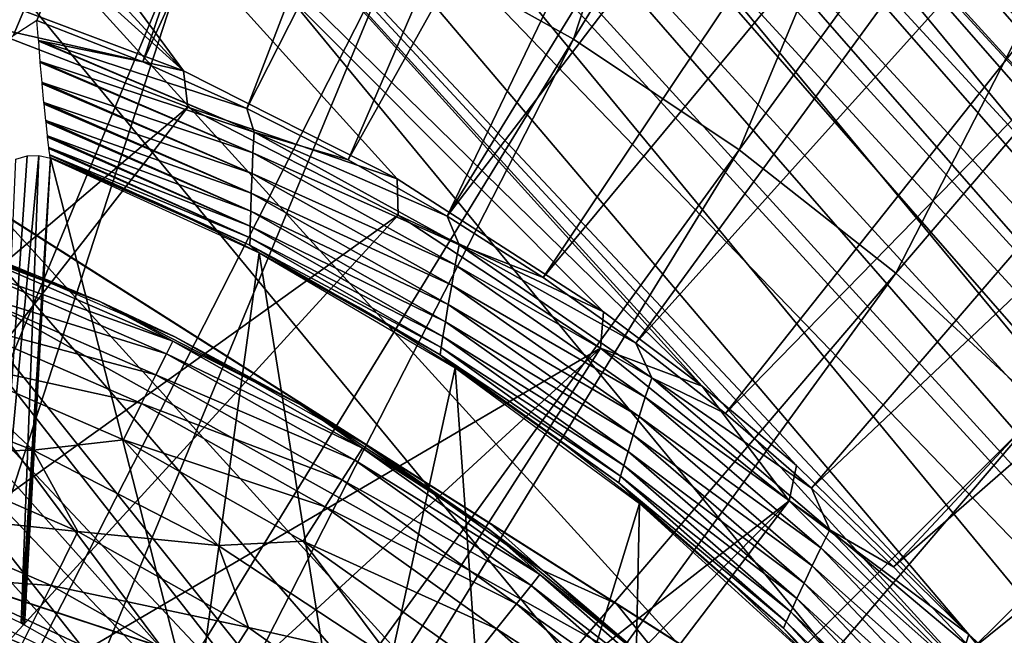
# Model space of a CAD drawing. Header units: millimetres. Extents: x -30.2 to 30.2, y -30.2 to 30.2.
# Tile 228 of 256: x 3.5 to 8, y 7.2 to 10. Entities that reach past the tile are written whole.
import ezdxf

# ---------------------------------------------------------------- set-up
doc = ezdxf.new("R2010")
doc.units = ezdxf.units.MM
doc.header["$LTSCALE"] = 52.148148
for name, color, linetype in [('1', 7, 'CONTINUOUS'), ('112', 7, 'CONTINUOUS'), ('180', 7, 'CONTINUOUS'), ('188', 7, 'CONTINUOUS'), ('189', 7, 'CONTINUOUS'), ('238', 7, 'CONTINUOUS'), ('241', 7, 'CONTINUOUS'), ('243', 7, 'CONTINUOUS'), ('247', 7, 'CONTINUOUS'), ('249', 7, 'CONTINUOUS'), ('250', 7, 'CONTINUOUS'), ('253', 7, 'CONTINUOUS'), ('257', 7, 'CONTINUOUS'), ('262', 7, 'CONTINUOUS'), ('264', 7, 'CONTINUOUS'), ('273', 7, 'CONTINUOUS'), ('278', 7, 'CONTINUOUS'), ('279', 7, 'CONTINUOUS'), ('72', 7, 'CONTINUOUS'), ('81', 7, 'CONTINUOUS'), ('84', 7, 'CONTINUOUS')]:
    doc.layers.add(name, color=color, linetype=linetype)

msp = doc.modelspace()

# ---------------------------------------------------------------- linework, layer by layer
at = {"layer": '1', "color": 251, "linetype": 'Continuous', "true_color": 0x4c4c4c}
for points in [[(5.2655, 10.3341, 6.8418), (6.06, 9.8891, 6.8418), (7.8983, 15.5013, 6.644), (5.2655, 10.3341, 6.8418)], [(7.8983, 15.5013, 6.644), (6.06, 9.8891, 6.8418), (9.0902, 14.8338, 6.644), (7.8983, 15.5013, 6.644)], [(6.06, 9.8891, 6.8418), (6.8172, 9.3831, 6.8418), (9.0902, 14.8338, 6.644), (6.06, 9.8891, 6.8418)], [(9.0902, 14.8338, 6.644), (6.8172, 9.3831, 6.8418), (10.226, 14.0749, 6.644), (9.0902, 14.8338, 6.644)], [(6.8172, 9.3831, 6.8418), (7.5324, 8.8193, 6.8418), (10.226, 14.0749, 6.644), (6.8172, 9.3831, 6.8418)], [(10.226, 14.0749, 6.644), (7.5324, 8.8193, 6.8418), (11.2988, 13.2291, 6.644), (10.226, 14.0749, 6.644)], [(7.5324, 8.8193, 6.8418), (8.2012, 8.2012, 6.8418), (11.2988, 13.2291, 6.644), (7.5324, 8.8193, 6.8418)], [(2.7075, 11.2777, 6.8418), (1.7913, 5.513, 6.9605), (3.584, 11.0305, 6.8418), (2.7075, 11.2777, 6.8418)], [(1.7913, 5.513, 6.9605), (2.2183, 5.3555, 6.9605), (3.584, 11.0305, 6.8418), (1.7913, 5.513, 6.9605)], [(3.584, 11.0305, 6.8418), (2.2183, 5.3555, 6.9605), (4.4384, 10.7153, 6.8418), (3.584, 11.0305, 6.8418)], [(2.2183, 5.3555, 6.9605), (2.6317, 5.1649, 6.9605), (4.4384, 10.7153, 6.8418), (2.2183, 5.3555, 6.9605)], [(4.4384, 10.7153, 6.8418), (2.6317, 5.1649, 6.9605), (5.2655, 10.3341, 6.8418), (4.4384, 10.7153, 6.8418)], [(2.6317, 5.1649, 6.9605), (3.0288, 4.9425, 6.9605), (5.2655, 10.3341, 6.8418), (2.6317, 5.1649, 6.9605)], [(5.2655, 10.3341, 6.8418), (3.0288, 4.9425, 6.9605), (6.06, 9.8891, 6.8418), (5.2655, 10.3341, 6.8418)], [(3.0288, 4.9425, 6.9605), (3.4072, 4.6897, 6.9605), (6.06, 9.8891, 6.8418), (3.0288, 4.9425, 6.9605)], [(6.06, 9.8891, 6.8418), (3.4072, 4.6897, 6.9605), (6.8172, 9.3831, 6.8418), (6.06, 9.8891, 6.8418)], [(3.4072, 4.6897, 6.9605), (3.7647, 4.4079, 6.9605), (6.8172, 9.3831, 6.8418), (3.4072, 4.6897, 6.9605)], [(6.8172, 9.3831, 6.8418), (3.7647, 4.4079, 6.9605), (7.5324, 8.8193, 6.8418), (6.8172, 9.3831, 6.8418)], [(3.7647, 4.4079, 6.9605), (4.0989, 4.0989, 6.9605), (7.5324, 8.8193, 6.8418), (3.7647, 4.4079, 6.9605)], [(7.5324, 8.8193, 6.8418), (4.0989, 4.0989, 6.9605), (8.2012, 8.2012, 6.8418), (7.5324, 8.8193, 6.8418)], [(4.0989, 4.0989, 6.9605), (4.4079, 3.7647, 6.9605), (8.2012, 8.2012, 6.8418), (4.0989, 4.0989, 6.9605)], [(8.2012, 8.2012, 6.8418), (4.4079, 3.7647, 6.9605), (8.8193, 7.5324, 6.8418), (8.2012, 8.2012, 6.8418)], [(4.4079, 3.7647, 6.9605), (4.6897, 3.4072, 6.9605), (8.8193, 7.5324, 6.8418), (4.4079, 3.7647, 6.9605)], [(8.8193, 7.5324, 6.8418), (4.6897, 3.4072, 6.9605), (9.3831, 6.8172, 6.8418), (8.8193, 7.5324, 6.8418)]]:
    msp.add_3dface(points, dxfattribs=at)
at = {"layer": '112', "color": 251, "linetype": 'Continuous', "true_color": 0x4c4c4c}
for points in [[(-0.6319, 13.5701, -131.7), (4.6135, 6.53, -131.7), (-1.9481, 13.4401, -131.7), (-0.6319, 13.5701, -131.7)], [(5.3231, 5.9677, -131.7), (4.6135, 6.53, -131.7), (-0.6319, 13.5701, -131.7), (5.3231, 5.9677, -131.7)], [(5.9544, 5.3424, -131.7), (5.3231, 5.9677, -131.7), (-0.6319, 13.5701, -131.7), (5.9544, 5.3424, -131.7)], [(13.3362, -2.5725, -131.7), (5.9544, 5.3424, -131.7), (-0.6319, 13.5701, -131.7), (13.3362, -2.5725, -131.7)], [(13.4485, -1.9183, -131.7), (13.3362, -2.5725, -131.7), (-0.6319, 13.5701, -131.7), (13.4485, -1.9183, -131.7)], [(0.6768, 13.5679, -131.7), (13.4485, -1.9183, -131.7), (-0.6319, 13.5701, -131.7), (0.6768, 13.5679, -131.7)], [(13.5711, -0.6036, -131.7), (13.4485, -1.9183, -131.7), (0.6768, 13.5679, -131.7), (13.5711, -0.6036, -131.7)], [(1.9947, 13.4364, -131.7), (13.5711, -0.6036, -131.7), (0.6768, 13.5679, -131.7), (1.9947, 13.4364, -131.7)], [(3.8528, 7.0095, -131.7), (3.0597, 7.3909, -131.7), (-1.9481, 13.4401, -131.7), (3.8528, 7.0095, -131.7)], [(4.6135, 6.53, -131.7), (3.8528, 7.0095, -131.7), (-1.9481, 13.4401, -131.7), (4.6135, 6.53, -131.7)], [(13.563, 0.7327, -131.7), (13.5711, -0.6036, -131.7), (1.9947, 13.4364, -131.7), (13.563, 0.7327, -131.7)], [(3.2919, 13.1801, -131.7), (13.563, 0.7327, -131.7), (1.9947, 13.4364, -131.7), (3.2919, 13.1801, -131.7)], [(13.4273, 2.0581, -131.7), (13.563, 0.7327, -131.7), (3.2919, 13.1801, -131.7), (13.4273, 2.0581, -131.7)], [(4.5421, 12.8019, -131.7), (13.4273, 2.0581, -131.7), (3.2919, 13.1801, -131.7), (4.5421, 12.8019, -131.7)], [(13.1663, 3.3439, -131.7), (13.4273, 2.0581, -131.7), (4.5421, 12.8019, -131.7), (13.1663, 3.3439, -131.7)], [(5.7701, 12.2926, -131.7), (13.1663, 3.3439, -131.7), (4.5421, 12.8019, -131.7), (5.7701, 12.2926, -131.7)], [(12.7724, 4.615, -131.7), (13.1663, 3.3439, -131.7), (5.7701, 12.2926, -131.7), (12.7724, 4.615, -131.7)], [(6.9571, 11.6629, -131.7), (12.7724, 4.615, -131.7), (5.7701, 12.2926, -131.7), (6.9571, 11.6629, -131.7)], [(12.2547, 5.854, -131.7), (12.7724, 4.615, -131.7), (6.9571, 11.6629, -131.7), (12.2547, 5.854, -131.7)], [(8.0669, 10.9302, -131.7), (12.2547, 5.854, -131.7), (6.9571, 11.6629, -131.7), (8.0669, 10.9302, -131.7)]]:
    msp.add_3dface(points, dxfattribs=at)
at = {"layer": '180', "color": 251, "linetype": 'Continuous', "true_color": 0x4c4c4c}
for points in [[(1.3094, 12.9757, -129.9), (0.6546, 13.0244, -129.9), (4.2803, 9.7443, -129.9), (1.3094, 12.9757, -129.9)], [(4.2803, 9.7443, -129.9), (0.6546, 13.0244, -129.9), (3.2488, 10.1321, -129.9), (4.2803, 9.7443, -129.9)], [(1.958, 12.8956, -129.9), (1.3094, 12.9757, -129.9), (4.2803, 9.7443, -129.9), (1.958, 12.8956, -129.9)], [(2.5958, 12.7844, -129.9), (1.958, 12.8956, -129.9), (6.6479, 8.3029, -129.9), (2.5958, 12.7844, -129.9)], [(6.6479, 8.3029, -129.9), (1.958, 12.8956, -129.9), (6.1981, 8.643, -129.9), (6.6479, 8.3029, -129.9)], [(6.1981, 8.643, -129.9), (1.958, 12.8956, -129.9), (5.2559, 9.2506, -129.9), (6.1981, 8.643, -129.9)], [(5.2559, 9.2506, -129.9), (1.958, 12.8956, -129.9), (4.2803, 9.7443, -129.9), (5.2559, 9.2506, -129.9)], [(3.2192, 12.6421, -129.9), (2.5958, 12.7844, -129.9), (7.8659, 7.1692, -129.9), (3.2192, 12.6421, -129.9)], [(7.8659, 7.1692, -129.9), (2.5958, 12.7844, -129.9), (7.0784, 7.942, -129.9), (7.8659, 7.1692, -129.9)], [(7.0784, 7.942, -129.9), (2.5958, 12.7844, -129.9), (6.6479, 8.3029, -129.9), (7.0784, 7.942, -129.9)], [(3.8392, 12.466, -129.9), (3.2192, 12.6421, -129.9), (12.7585, 2.7237, -129.9), (3.8392, 12.466, -129.9)], [(12.7585, 2.7237, -129.9), (3.2192, 12.6421, -129.9), (7.8659, 7.1692, -129.9), (12.7585, 2.7237, -129.9)], [(4.457, 12.2566, -129.9), (3.8392, 12.466, -129.9), (12.7585, 2.7237, -129.9), (4.457, 12.2566, -129.9)], [(5.0683, 12.0156, -129.9), (4.457, 12.2566, -129.9), (12.5872, 3.396, -129.9), (5.0683, 12.0156, -129.9)], [(12.5872, 3.396, -129.9), (4.457, 12.2566, -129.9), (12.7585, 2.7237, -129.9), (12.5872, 3.396, -129.9)], [(5.6689, 11.7447, -129.9), (5.0683, 12.0156, -129.9), (12.389, 4.0489, -129.9), (5.6689, 11.7447, -129.9)], [(12.389, 4.0489, -129.9), (5.0683, 12.0156, -129.9), (12.5872, 3.396, -129.9), (12.389, 4.0489, -129.9)], [(6.2544, 11.4456, -129.9), (5.6689, 11.7447, -129.9), (12.1638, 4.6824, -129.9), (6.2544, 11.4456, -129.9)], [(12.1638, 4.6824, -129.9), (5.6689, 11.7447, -129.9), (12.389, 4.0489, -129.9), (12.1638, 4.6824, -129.9)], [(6.8205, 11.12, -129.9), (6.2544, 11.4456, -129.9), (11.9116, 5.2966, -129.9), (6.8205, 11.12, -129.9)], [(11.9116, 5.2966, -129.9), (6.2544, 11.4456, -129.9), (12.1638, 4.6824, -129.9), (11.9116, 5.2966, -129.9)], [(7.3628, 10.7695, -129.9), (6.8205, 11.12, -129.9), (11.6325, 5.8914, -129.9), (7.3628, 10.7695, -129.9)], [(11.6325, 5.8914, -129.9), (6.8205, 11.12, -129.9), (11.9116, 5.2966, -129.9), (11.6325, 5.8914, -129.9)], [(7.8845, 10.3918, -129.9), (7.3628, 10.7695, -129.9), (11.3264, 6.4668, -129.9), (7.8845, 10.3918, -129.9)], [(11.3264, 6.4668, -129.9), (7.3628, 10.7695, -129.9), (11.6325, 5.8914, -129.9), (11.3264, 6.4668, -129.9)], [(8.3938, 9.9821, -129.9), (7.8845, 10.3918, -129.9), (10.9933, 7.0229, -129.9), (8.3938, 9.9821, -129.9)], [(10.9933, 7.0229, -129.9), (7.8845, 10.3918, -129.9), (11.3264, 6.4668, -129.9), (10.9933, 7.0229, -129.9)], [(8.5626, 6.3147, -129.9), (12.7585, 2.7237, -129.9), (7.8659, 7.1692, -129.9), (8.5626, 6.3147, -129.9)]]:
    msp.add_3dface(points, dxfattribs=at)
at = {"layer": '188', "color": 251, "linetype": 'Continuous', "true_color": 0x4c4c4c}
for points in [[(4.2803, 9.7443, -129.9), (3.2488, 10.1321, -129.9), (3.2816, 9.9704, -121.7), (4.2803, 9.7443, -129.9)], [(4.3, 9.5787, -121.7), (4.2803, 9.7443, -129.9), (3.2816, 9.9704, -121.7), (4.3, 9.5787, -121.7)], [(5.2559, 9.2506, -129.9), (4.2803, 9.7443, -129.9), (4.3, 9.5787, -121.7), (5.2559, 9.2506, -129.9)], [(5.2602, 9.0841, -121.7), (5.2559, 9.2506, -129.9), (4.3, 9.5787, -121.7), (5.2602, 9.0841, -121.7)], [(6.1981, 8.643, -129.9), (5.2559, 9.2506, -129.9), (5.2602, 9.0841, -121.7), (6.1981, 8.643, -129.9)], [(6.1841, 8.478, -121.7), (6.1981, 8.643, -129.9), (5.2602, 9.0841, -121.7), (6.1841, 8.478, -121.7)], [(6.6479, 8.3029, -129.9), (6.1981, 8.643, -129.9), (6.1841, 8.478, -121.7), (6.6479, 8.3029, -129.9)], [(7.0454, 7.7802, -121.7), (6.6479, 8.3029, -129.9), (6.1841, 8.478, -121.7), (7.0454, 7.7802, -121.7)], [(7.0784, 7.942, -129.9), (6.6479, 8.3029, -129.9), (7.0454, 7.7802, -121.7), (7.0784, 7.942, -129.9)], [(7.8659, 7.1692, -129.9), (7.0784, 7.942, -129.9), (7.0454, 7.7802, -121.7), (7.8659, 7.1692, -129.9)], [(7.8152, 7.0119, -121.7), (7.8659, 7.1692, -129.9), (7.0454, 7.7802, -121.7), (7.8152, 7.0119, -121.7)], [(8.5626, 6.3147, -129.9), (7.8659, 7.1692, -129.9), (7.8152, 7.0119, -121.7), (8.5626, 6.3147, -129.9)]]:
    msp.add_3dface(points, dxfattribs=at)
at = {"layer": '189', "color": 251, "linetype": 'Continuous', "true_color": 0x4c4c4c}
for points in [[(4.3, 9.5787, -121.7), (3.2816, 9.9704, -121.7), (1.3962, 7.1119, -121.7), (4.3, 9.5787, -121.7)], [(2.2131, 6.9019, -121.7), (4.3, 9.5787, -121.7), (1.3962, 7.1119, -121.7), (2.2131, 6.9019, -121.7)], [(5.2602, 9.0841, -121.7), (4.3, 9.5787, -121.7), (2.2131, 6.9019, -121.7), (5.2602, 9.0841, -121.7)], [(2.9909, 6.6042, -121.7), (5.2602, 9.0841, -121.7), (2.2131, 6.9019, -121.7), (2.9909, 6.6042, -121.7)], [(6.1841, 8.478, -121.7), (5.2602, 9.0841, -121.7), (2.9909, 6.6042, -121.7), (6.1841, 8.478, -121.7)], [(3.7255, 6.2157, -121.7), (6.1841, 8.478, -121.7), (2.9909, 6.6042, -121.7), (3.7255, 6.2157, -121.7)], [(4.4277, 5.7347, -121.7), (6.1841, 8.478, -121.7), (3.7255, 6.2157, -121.7), (4.4277, 5.7347, -121.7)], [(7.0454, 7.7802, -121.7), (6.1841, 8.478, -121.7), (4.4277, 5.7347, -121.7), (7.0454, 7.7802, -121.7)], [(4.7578, 5.4658, -121.7), (7.0454, 7.7802, -121.7), (4.4277, 5.7347, -121.7), (4.7578, 5.4658, -121.7)], [(5.0692, 5.1812, -121.7), (7.0454, 7.7802, -121.7), (4.7578, 5.4658, -121.7), (5.0692, 5.1812, -121.7)], [(7.8152, 7.0119, -121.7), (7.0454, 7.7802, -121.7), (5.0692, 5.1812, -121.7), (7.8152, 7.0119, -121.7)]]:
    msp.add_3dface(points, dxfattribs=at)
at = {"layer": '238', "color": 251, "linetype": 'Continuous', "true_color": 0x4c4c4c}
for points in [[(9.1636, 5.4622, -143.3853), (9.1636, 5.4622, -154.2313), (1.0541, 10.6158, -143.3853), (9.1636, 5.4622, -143.3853)], [(9.1636, 5.4622, -154.2313), (1.0541, 10.6158, -154.2313), (1.0541, 10.6158, -143.3853), (9.1636, 5.4622, -154.2313)], [(1.0541, 10.6158, -154.2313), (9.1636, 5.4622, -154.2313), (8.5712, 5.8386, -154.4029), (1.0541, 10.6158, -154.2313)], [(1.6469, 10.2391, -154.403), (1.0541, 10.6158, -154.2313), (8.5712, 5.8386, -154.4029), (1.6469, 10.2391, -154.403)], [(2.2302, 9.8684, -154.5493), (1.6469, 10.2391, -154.403), (7.9881, 6.2092, -154.5492), (2.2302, 9.8684, -154.5493)], [(7.9881, 6.2092, -154.5492), (1.6469, 10.2391, -154.403), (8.5712, 5.8386, -154.4029), (7.9881, 6.2092, -154.5492)], [(2.8088, 9.5007, -154.6706), (2.2302, 9.8684, -154.5493), (7.4096, 6.5768, -154.6705), (2.8088, 9.5007, -154.6706)], [(7.4096, 6.5768, -154.6705), (2.2302, 9.8684, -154.5493), (7.9881, 6.2092, -154.5492), (7.4096, 6.5768, -154.6705)], [(3.3853, 9.1343, -154.7663), (2.8088, 9.5007, -154.6706), (6.8331, 6.9432, -154.7662), (3.3853, 9.1343, -154.7663)], [(6.8331, 6.9432, -154.7662), (2.8088, 9.5007, -154.6706), (7.4096, 6.5768, -154.6705), (6.8331, 6.9432, -154.7662)], [(3.961, 8.7685, -154.8355), (3.3853, 9.1343, -154.7663), (6.2572, 7.3092, -154.8354), (3.961, 8.7685, -154.8355)], [(6.2572, 7.3092, -154.8354), (3.3853, 9.1343, -154.7663), (6.8331, 6.9432, -154.7662), (6.2572, 7.3092, -154.8354)], [(4.5358, 8.4032, -154.8773), (3.961, 8.7685, -154.8355), (5.6822, 7.6746, -154.8773), (4.5358, 8.4032, -154.8773)], [(5.6822, 7.6746, -154.8773), (3.961, 8.7685, -154.8355), (6.2572, 7.3092, -154.8354), (5.6822, 7.6746, -154.8773)], [(5.1088, 8.039, -154.8913), (4.5358, 8.4032, -154.8773), (5.6822, 7.6746, -154.8773), (5.1088, 8.039, -154.8913)]]:
    msp.add_3dface(points, dxfattribs=at)
at = {"layer": '241', "color": 251, "linetype": 'Continuous', "true_color": 0x4c4c4c}
for points in [[(9.1636, 5.4622, -143.3853), (1.0541, 10.6158, -143.3853), (5.3, 6.0952, -143.3853), (9.1636, 5.4622, -143.3853)], [(5.3, 6.0952, -143.3853), (1.0541, 10.6158, -143.3853), (4.5842, 6.6503, -143.3853), (5.3, 6.0952, -143.3853)], [(4.5842, 6.6503, -143.3853), (1.0541, 10.6158, -143.3853), (3.8108, 7.1217, -143.3853), (4.5842, 6.6503, -143.3853)], [(3.8108, 7.1217, -143.3853), (1.0541, 10.6158, -143.3853), (2.9895, 7.5036, -143.3853), (3.8108, 7.1217, -143.3853)]]:
    msp.add_3dface(points, dxfattribs=at)
at = {"layer": '243', "color": 251, "linetype": 'Continuous', "true_color": 0x4c4c4c}
for points in [[(3.8985, 8.6906, -155.328), (2.936, 9.0612, -155.328), (3.3258, 8.9255, -154.8913), (3.8985, 8.6906, -155.328)], [(4.2406, 8.529, -154.8913), (3.8985, 8.6906, -155.328), (3.3258, 8.9255, -154.8913), (4.2406, 8.529, -154.8913)], [(4.8153, 8.2182, -155.328), (3.8985, 8.6906, -155.328), (4.2406, 8.529, -154.8913), (4.8153, 8.2182, -155.328)], [(5.1088, 8.039, -154.8913), (4.8153, 8.2182, -155.328), (4.2406, 8.529, -154.8913), (5.1088, 8.039, -154.8913)], [(4.8153, 8.2182, -155.328), (5.1088, 8.039, -154.8913), (5.6756, 7.6494, -155.328), (4.8153, 8.2182, -155.328)], [(5.6756, 7.6494, -155.328), (5.1088, 8.039, -154.8913), (5.9212, 7.4609, -154.8913), (5.6756, 7.6494, -155.328)], [(6.4694, 6.9909, -155.328), (5.6756, 7.6494, -155.328), (5.9212, 7.4609, -154.8913), (6.4694, 6.9909, -155.328)], [(6.6686, 6.8011, -154.8913), (6.4694, 6.9909, -155.328), (5.9212, 7.4609, -154.8913), (6.6686, 6.8011, -154.8913)]]:
    msp.add_3dface(points, dxfattribs=at)
at = {"layer": '247', "color": 251, "linetype": 'Continuous', "true_color": 0x4c4c4c}
for points in [[(5.1088, 8.039, -154.8913), (5.6822, 7.6746, -154.8773), (5.9212, 7.4609, -154.8913), (5.1088, 8.039, -154.8913)], [(5.6822, 7.6746, -154.8773), (6.2572, 7.3092, -154.8354), (5.9212, 7.4609, -154.8913), (5.6822, 7.6746, -154.8773)], [(6.2572, 7.3092, -154.8354), (6.6686, 6.8011, -154.8913), (5.9212, 7.4609, -154.8913), (6.2572, 7.3092, -154.8354)], [(6.2572, 7.3092, -154.8354), (6.8331, 6.9432, -154.7662), (6.6686, 6.8011, -154.8913), (6.2572, 7.3092, -154.8354)]]:
    msp.add_3dface(points, dxfattribs=at)
at = {"layer": '249', "color": 251, "linetype": 'Continuous', "true_color": 0x4c4c4c}
for points in [[(3.594, 8.0118, -157.1241), (2.9792, 7.9953, -157.3423), (2.7067, 8.3535, -157.1241), (3.594, 8.0118, -157.1241)], [(3.7986, 7.6401, -157.3423), (2.9792, 7.9953, -157.3423), (3.594, 8.0118, -157.1241), (3.7986, 7.6401, -157.3423)], [(4.4392, 7.5763, -157.1241), (3.7986, 7.6401, -157.3423), (3.594, 8.0118, -157.1241), (4.4392, 7.5763, -157.1241)], [(3.7986, 7.6401, -157.3423), (2.8827, 7.7362, -157.5272), (2.9792, 7.9953, -157.3423), (3.7986, 7.6401, -157.3423)], [(3.6755, 7.3925, -157.5272), (2.7785, 7.4568, -157.6744), (2.8827, 7.7362, -157.5272), (3.6755, 7.3925, -157.5272)], [(3.6755, 7.3925, -157.5272), (2.8827, 7.7362, -157.5272), (3.7986, 7.6401, -157.3423), (3.6755, 7.3925, -157.5272)], [(4.5764, 7.2012, -157.3423), (3.6755, 7.3925, -157.5272), (3.7986, 7.6401, -157.3423), (4.5764, 7.2012, -157.3423)], [(4.5764, 7.2012, -157.3423), (3.7986, 7.6401, -157.3423), (4.4392, 7.5763, -157.1241), (4.5764, 7.2012, -157.3423)], [(5.2323, 7.0519, -157.1241), (4.5764, 7.2012, -157.3423), (4.4392, 7.5763, -157.1241), (5.2323, 7.0519, -157.1241)], [(3.5428, 7.1255, -157.6744), (2.6686, 7.1617, -157.7814), (2.7785, 7.4568, -157.6744), (3.5428, 7.1255, -157.6744)], [(3.5428, 7.1255, -157.6744), (2.7785, 7.4568, -157.6744), (3.6755, 7.3925, -157.5272), (3.5428, 7.1255, -157.6744)], [(4.4281, 6.9679, -157.5272), (3.5428, 7.1255, -157.6744), (3.6755, 7.3925, -157.5272), (4.4281, 6.9679, -157.5272)], [(4.4281, 6.9679, -157.5272), (3.6755, 7.3925, -157.5272), (4.5764, 7.2012, -157.3423), (4.4281, 6.9679, -157.5272)], [(5.3041, 6.6834, -157.3423), (4.4281, 6.9679, -157.5272), (4.5764, 7.2012, -157.3423), (5.3041, 6.6834, -157.3423)], [(5.3041, 6.6834, -157.3423), (4.5764, 7.2012, -157.3423), (5.2323, 7.0519, -157.1241), (5.3041, 6.6834, -157.3423)]]:
    msp.add_3dface(points, dxfattribs=at)
at = {"layer": '250', "color": 251, "linetype": 'Continuous', "true_color": 0x4c4c4c}
for points in [[(2.936, 9.0612, -155.328), (3.8985, 8.6906, -155.328), (3.3183, 8.9053, -155.6582), (2.936, 9.0612, -155.328)], [(3.3183, 8.9053, -155.6582), (4.231, 8.5097, -155.6582), (3.2957, 8.8446, -155.9844), (3.3183, 8.9053, -155.6582)], [(3.3183, 8.9053, -155.6582), (3.8985, 8.6906, -155.328), (4.231, 8.5097, -155.6582), (3.3183, 8.9053, -155.6582)], [(4.2021, 8.4517, -155.9844), (3.2584, 8.7446, -156.2994), (3.2957, 8.8446, -155.9844), (4.2021, 8.4517, -155.9844)], [(4.231, 8.5097, -155.6582), (4.2021, 8.4517, -155.9844), (3.2957, 8.8446, -155.9844), (4.231, 8.5097, -155.6582)], [(4.1546, 8.3561, -156.2994), (3.207, 8.6068, -156.5977), (3.2584, 8.7446, -156.2994), (4.1546, 8.3561, -156.2994)], [(4.1546, 8.3561, -156.2994), (3.2584, 8.7446, -156.2994), (4.2021, 8.4517, -155.9844), (4.1546, 8.3561, -156.2994)], [(3.8985, 8.6906, -155.328), (4.8153, 8.2182, -155.328), (4.231, 8.5097, -155.6582), (3.8985, 8.6906, -155.328)], [(4.0891, 8.2244, -156.5977), (3.1425, 8.4337, -156.8743), (3.207, 8.6068, -156.5977), (4.0891, 8.2244, -156.5977)], [(4.0891, 8.2244, -156.5977), (3.207, 8.6068, -156.5977), (4.1546, 8.3561, -156.2994), (4.0891, 8.2244, -156.5977)], [(4.231, 8.5097, -155.6582), (5.0973, 8.0208, -155.6582), (4.2021, 8.4517, -155.9844), (4.231, 8.5097, -155.6582)], [(4.231, 8.5097, -155.6582), (4.8153, 8.2182, -155.328), (5.0973, 8.0208, -155.6582), (4.231, 8.5097, -155.6582)], [(5.0626, 7.9662, -155.9844), (4.1546, 8.3561, -156.2994), (4.2021, 8.4517, -155.9844), (5.0626, 7.9662, -155.9844)], [(5.0973, 8.0208, -155.6582), (5.0626, 7.9662, -155.9844), (4.2021, 8.4517, -155.9844), (5.0973, 8.0208, -155.6582)], [(3.594, 8.0118, -157.1241), (2.7067, 8.3535, -157.1241), (3.1425, 8.4337, -156.8743), (3.594, 8.0118, -157.1241)], [(4.0069, 8.059, -156.8743), (3.594, 8.0118, -157.1241), (3.1425, 8.4337, -156.8743), (4.0069, 8.059, -156.8743)], [(4.0069, 8.059, -156.8743), (3.1425, 8.4337, -156.8743), (4.0891, 8.2244, -156.5977), (4.0069, 8.059, -156.8743)], [(5.0053, 7.876, -156.2994), (4.0891, 8.2244, -156.5977), (4.1546, 8.3561, -156.2994), (5.0053, 7.876, -156.2994)], [(5.0053, 7.876, -156.2994), (4.1546, 8.3561, -156.2994), (5.0626, 7.9662, -155.9844), (5.0053, 7.876, -156.2994)], [(4.9264, 7.7519, -156.5977), (4.0069, 8.059, -156.8743), (4.0891, 8.2244, -156.5977), (4.9264, 7.7519, -156.5977)], [(4.9264, 7.7519, -156.5977), (4.0891, 8.2244, -156.5977), (5.0053, 7.876, -156.2994), (4.9264, 7.7519, -156.5977)], [(4.8153, 8.2182, -155.328), (5.6756, 7.6494, -155.328), (5.0973, 8.0208, -155.6582), (4.8153, 8.2182, -155.328)], [(4.4392, 7.5763, -157.1241), (3.594, 8.0118, -157.1241), (4.0069, 8.059, -156.8743), (4.4392, 7.5763, -157.1241)], [(4.8273, 7.596, -156.8743), (4.4392, 7.5763, -157.1241), (4.0069, 8.059, -156.8743), (4.8273, 7.596, -156.8743)], [(4.8273, 7.596, -156.8743), (4.0069, 8.059, -156.8743), (4.9264, 7.7519, -156.5977), (4.8273, 7.596, -156.8743)], [(5.0973, 8.0208, -155.6582), (5.9078, 7.444, -155.6582), (5.0626, 7.9662, -155.9844), (5.0973, 8.0208, -155.6582)], [(5.0973, 8.0208, -155.6582), (5.6756, 7.6494, -155.328), (5.9078, 7.444, -155.6582), (5.0973, 8.0208, -155.6582)], [(5.8675, 7.3933, -155.9844), (5.0053, 7.876, -156.2994), (5.0626, 7.9662, -155.9844), (5.8675, 7.3933, -155.9844)], [(5.9078, 7.444, -155.6582), (5.8675, 7.3933, -155.9844), (5.0626, 7.9662, -155.9844), (5.9078, 7.444, -155.6582)], [(5.8011, 7.3097, -156.2994), (4.9264, 7.7519, -156.5977), (5.0053, 7.876, -156.2994), (5.8011, 7.3097, -156.2994)], [(5.8011, 7.3097, -156.2994), (5.0053, 7.876, -156.2994), (5.8675, 7.3933, -155.9844), (5.8011, 7.3097, -156.2994)], [(5.7097, 7.1945, -156.5977), (4.8273, 7.596, -156.8743), (4.9264, 7.7519, -156.5977), (5.7097, 7.1945, -156.5977)], [(5.7097, 7.1945, -156.5977), (4.9264, 7.7519, -156.5977), (5.8011, 7.3097, -156.2994), (5.7097, 7.1945, -156.5977)], [(5.6756, 7.6494, -155.328), (6.4694, 6.9909, -155.328), (5.9078, 7.444, -155.6582), (5.6756, 7.6494, -155.328)], [(5.2323, 7.0519, -157.1241), (4.4392, 7.5763, -157.1241), (4.8273, 7.596, -156.8743), (5.2323, 7.0519, -157.1241)], [(5.5949, 7.0498, -156.8743), (5.2323, 7.0519, -157.1241), (4.8273, 7.596, -156.8743), (5.5949, 7.0498, -156.8743)], [(5.5949, 7.0498, -156.8743), (4.8273, 7.596, -156.8743), (5.7097, 7.1945, -156.5977), (5.5949, 7.0498, -156.8743)], [(5.9078, 7.444, -155.6582), (6.6535, 6.7857, -155.6582), (5.8675, 7.3933, -155.9844), (5.9078, 7.444, -155.6582)], [(5.9078, 7.444, -155.6582), (6.4694, 6.9909, -155.328), (6.6535, 6.7857, -155.6582), (5.9078, 7.444, -155.6582)], [(6.6082, 6.7395, -155.9844), (5.8011, 7.3097, -156.2994), (5.8675, 7.3933, -155.9844), (6.6082, 6.7395, -155.9844)], [(6.6535, 6.7857, -155.6582), (6.6082, 6.7395, -155.9844), (5.8675, 7.3933, -155.9844), (6.6535, 6.7857, -155.6582)], [(6.5334, 6.6633, -156.2994), (5.7097, 7.1945, -156.5977), (5.8011, 7.3097, -156.2994), (6.5334, 6.6633, -156.2994)], [(6.5334, 6.6633, -156.2994), (5.8011, 7.3097, -156.2994), (6.6082, 6.7395, -155.9844), (6.5334, 6.6633, -156.2994)], [(6.4305, 6.5583, -156.5977), (5.5949, 7.0498, -156.8743), (5.7097, 7.1945, -156.5977), (6.4305, 6.5583, -156.5977)], [(6.4305, 6.5583, -156.5977), (5.7097, 7.1945, -156.5977), (6.5334, 6.6633, -156.2994), (6.4305, 6.5583, -156.5977)]]:
    msp.add_3dface(points, dxfattribs=at)
at = {"layer": '253', "color": 251, "linetype": 'Continuous', "true_color": 0x4c4c4c}
msp.add_3dface([(3.8108, 7.1217, -143.3853), (2.9895, 7.5036, -143.3853), (3.0368, 6.2903, -142.7547), (3.8108, 7.1217, -143.3853)], dxfattribs=at)
at = {"layer": '257', "color": 251, "linetype": 'Continuous', "true_color": 0x4c4c4c}
msp.add_3dface([(3.8107, 7.1218, -140.6283), (2.6659, 6.4563, -141.2588), (2.9894, 7.5036, -140.6283), (3.8107, 7.1218, -140.6283)], dxfattribs=at)
at = {"layer": '262', "color": 251, "linetype": 'Continuous', "true_color": 0x4c4c4c}
msp.add_3dface([(3.8108, 7.1217, -140.6028), (2.9894, 7.5036, -140.6028), (3.0368, 6.2903, -139.9723), (3.8108, 7.1217, -140.6028)], dxfattribs=at)
at = {"layer": '264', "color": 251, "linetype": 'Continuous', "true_color": 0x4c4c4c}
msp.add_3dface([(3.8108, 7.1217, -139.1805), (2.9894, 7.5036, -139.1805), (3.0368, 6.2903, -138.5499), (3.8108, 7.1217, -139.1805)], dxfattribs=at)
at = {"layer": '273', "color": 251, "linetype": 'Continuous', "true_color": 0x4c4c4c}
for points in [[(1.0541, 10.6158, -137.8874), (1.0541, 10.6158, -131.7), (9.1636, 5.4622, -131.7), (1.0541, 10.6158, -137.8874)], [(9.1636, 5.4622, -137.8874), (1.0541, 10.6158, -137.8874), (9.1636, 5.4622, -131.7), (9.1636, 5.4622, -137.8874)]]:
    msp.add_3dface(points, dxfattribs=at)
at = {"layer": '278', "color": 251, "linetype": 'Continuous', "true_color": 0x4c4c4c}
for points in [[(-0.1486, 10.667, -137.8874), (1.0541, 10.6158, -137.8874), (9.1636, 5.4622, -137.8874), (-0.1486, 10.667, -137.8874)], [(-0.1486, 10.667, -137.8874), (9.1636, 5.4622, -137.8874), (2.1306, 7.7911, -137.8874), (-0.1486, 10.667, -137.8874)], [(2.1306, 7.7911, -137.8874), (9.1636, 5.4622, -137.8874), (2.9895, 7.5036, -137.8874), (2.1306, 7.7911, -137.8874)], [(2.9895, 7.5036, -137.8874), (9.1636, 5.4622, -137.8874), (3.8108, 7.1217, -137.8874), (2.9895, 7.5036, -137.8874)]]:
    msp.add_3dface(points, dxfattribs=at)
at = {"layer": '279', "color": 251, "linetype": 'Continuous', "true_color": 0x4c4c4c}
msp.add_3dface([(2.9894, 7.5036, -137.7835), (3.8107, 7.1218, -137.7835), (2.6659, 6.4563, -138.414), (2.9894, 7.5036, -137.7835)], dxfattribs=at)
at = {"layer": '72', "color": 251, "linetype": 'Continuous', "true_color": 0x4c4c4c}
for points in [[(3.4945, 18.6227, -28.6883), (4.3304, 18.4463, -28.6883), (1.5978, 7.9095, -23.7862), (3.4945, 18.6227, -28.6883)], [(1.5978, 7.9095, -23.7862), (4.3304, 18.4463, -28.6883), (1.9889, 7.8203, -23.7862), (1.5978, 7.9095, -23.7862)], [(4.3304, 18.4463, -28.6883), (5.1575, 18.2323, -28.6883), (1.9889, 7.8203, -23.7862), (4.3304, 18.4463, -28.6883)], [(1.9889, 7.8203, -23.7862), (5.1575, 18.2323, -28.6883), (2.375, 7.7119, -23.7862), (1.9889, 7.8203, -23.7862)], [(5.1575, 18.2323, -28.6883), (5.9741, 17.9813, -28.6883), (2.375, 7.7119, -23.7862), (5.1575, 18.2323, -28.6883)], [(2.375, 7.7119, -23.7862), (5.9741, 17.9813, -28.6883), (3.2475, 9.5681, -24.7032), (2.375, 7.7119, -23.7862)], [(3.2475, 9.5681, -24.7032), (5.9741, 17.9813, -28.6883), (3.2818, 9.6569, -24.746), (3.2475, 9.5681, -24.7032)], [(5.9741, 17.9813, -28.6883), (6.7786, 17.6938, -28.6883), (3.2818, 9.6569, -24.746), (5.9741, 17.9813, -28.6883)], [(3.2818, 9.6569, -24.746), (6.7786, 17.6938, -28.6883), (3.3363, 9.7439, -24.791), (3.2818, 9.6569, -24.746)], [(3.3363, 9.7439, -24.791), (6.7786, 17.6938, -28.6883), (3.4114, 9.8271, -24.8375), (3.3363, 9.7439, -24.791)], [(3.4114, 9.8271, -24.8375), (6.7786, 17.6938, -28.6883), (3.5033, 9.9041, -24.884), (3.4114, 9.8271, -24.8375)], [(3.5033, 9.9041, -24.884), (6.7786, 17.6938, -28.6883), (3.6112, 9.9737, -24.9299), (3.5033, 9.9041, -24.884)], [(3.6112, 9.9737, -24.9299), (6.7786, 17.6938, -28.6883), (4.0953, 9.7849, -24.9299), (3.6112, 9.9737, -24.9299)], [(6.7786, 17.6938, -28.6883), (7.5693, 17.3702, -28.6883), (4.0953, 9.7849, -24.9299), (6.7786, 17.6938, -28.6883)], [(4.0953, 9.7849, -24.9299), (7.5693, 17.3702, -28.6883), (4.5695, 9.5726, -24.9299), (4.0953, 9.7849, -24.9299)], [(7.5693, 17.3702, -28.6883), (8.3445, 17.0114, -28.6883), (4.5695, 9.5726, -24.9299), (7.5693, 17.3702, -28.6883)], [(4.5695, 9.5726, -24.9299), (8.3445, 17.0114, -28.6883), (5.0327, 9.3374, -24.9299), (4.5695, 9.5726, -24.9299)], [(8.3445, 17.0114, -28.6883), (9.1029, 16.6179, -28.6883), (5.0327, 9.3374, -24.9299), (8.3445, 17.0114, -28.6883)], [(5.0327, 9.3374, -24.9299), (9.1029, 16.6179, -28.6883), (5.4839, 9.0798, -24.9299), (5.0327, 9.3374, -24.9299)], [(9.1029, 16.6179, -28.6883), (9.8427, 16.1907, -28.6883), (5.4839, 9.0798, -24.9299), (9.1029, 16.6179, -28.6883)], [(9.8427, 16.1907, -28.6883), (10.5625, 15.7306, -28.6883), (5.4839, 9.0798, -24.9299), (9.8427, 16.1907, -28.6883)], [(5.4839, 9.0798, -24.9299), (10.5625, 15.7306, -28.6883), (5.9219, 8.8004, -24.9299), (5.4839, 9.0798, -24.9299)], [(10.5625, 15.7306, -28.6883), (11.2609, 15.2385, -28.6883), (5.9219, 8.8004, -24.9299), (10.5625, 15.7306, -28.6883)], [(5.9219, 8.8004, -24.9299), (11.2609, 15.2385, -28.6883), (6.3458, 8.4998, -24.9299), (5.9219, 8.8004, -24.9299)], [(11.2609, 15.2385, -28.6883), (11.9363, 14.7154, -28.6883), (6.3458, 8.4998, -24.9299), (11.2609, 15.2385, -28.6883)], [(6.3458, 8.4998, -24.9299), (11.9363, 14.7154, -28.6883), (6.7543, 8.1789, -24.9299), (6.3458, 8.4998, -24.9299)], [(11.9363, 14.7154, -28.6883), (12.5875, 14.1624, -28.6883), (6.7543, 8.1789, -24.9299), (11.9363, 14.7154, -28.6883)], [(6.7543, 8.1789, -24.9299), (12.5875, 14.1624, -28.6883), (7.1467, 7.8384, -24.9299), (6.7543, 8.1789, -24.9299)], [(12.5875, 14.1624, -28.6883), (13.2131, 13.5806, -28.6883), (7.1467, 7.8384, -24.9299), (12.5875, 14.1624, -28.6883)], [(7.1467, 7.8384, -24.9299), (13.2131, 13.5806, -28.6883), (7.522, 7.479, -24.9299), (7.1467, 7.8384, -24.9299)], [(13.2131, 13.5806, -28.6883), (13.8118, 12.9712, -28.6883), (7.522, 7.479, -24.9299), (13.2131, 13.5806, -28.6883)], [(7.522, 7.479, -24.9299), (13.8118, 12.9712, -28.6883), (7.8792, 7.1017, -24.9299), (7.522, 7.479, -24.9299)], [(13.8118, 12.9712, -28.6883), (14.3825, 12.3354, -28.6883), (7.8792, 7.1017, -24.9299), (13.8118, 12.9712, -28.6883)], [(7.8792, 7.1017, -24.9299), (14.3825, 12.3354, -28.6883), (8.2175, 6.7074, -24.9299), (7.8792, 7.1017, -24.9299)]]:
    msp.add_3dface(points, dxfattribs=at)
at = {"layer": '81', "color": 251, "linetype": 'Continuous', "true_color": 0x4c4c4c}
for points in [[(3.6112, 9.9737, -24.9299), (4.0953, 9.7849, -24.9299), (3.619, 9.8828, -24.903), (3.6112, 9.9737, -24.9299)], [(4.0953, 9.7849, -24.9299), (4.5695, 9.5726, -24.9299), (3.619, 9.8828, -24.903), (4.0953, 9.7849, -24.9299)], [(3.619, 9.8828, -24.903), (4.5695, 9.5726, -24.9299), (4.6027, 9.4647, -24.903), (3.619, 9.8828, -24.903)], [(3.619, 9.8828, -24.903), (4.6027, 9.4647, -24.903), (3.6192, 9.8802, -24.9025), (3.619, 9.8828, -24.903)], [(3.6192, 9.8802, -24.9025), (4.6027, 9.4647, -24.903), (3.6262, 9.787, -24.8946), (3.6192, 9.8802, -24.9025)], [(3.6262, 9.787, -24.8946), (4.6027, 9.4647, -24.903), (4.5973, 9.3701, -24.8946), (3.6262, 9.787, -24.8946)], [(3.6262, 9.787, -24.8946), (4.5973, 9.3701, -24.8946), (3.6265, 9.7825, -24.8947), (3.6262, 9.787, -24.8946)], [(3.6265, 9.7825, -24.8947), (4.5973, 9.3701, -24.8946), (3.6349, 9.6908, -24.9055), (3.6265, 9.7825, -24.8947)], [(3.6349, 9.6908, -24.9055), (4.5973, 9.3701, -24.8946), (4.5932, 9.275, -24.9055), (3.6349, 9.6908, -24.9055)], [(3.6349, 9.6908, -24.9055), (4.5932, 9.275, -24.9055), (3.6355, 9.6845, -24.9069), (3.6349, 9.6908, -24.9055)], [(3.6355, 9.6845, -24.9069), (4.5932, 9.275, -24.9055), (3.6432, 9.5994, -24.9351), (3.6355, 9.6845, -24.9069)], [(3.6432, 9.5994, -24.9351), (4.5932, 9.275, -24.9055), (4.5894, 9.1847, -24.9351), (3.6432, 9.5994, -24.9351)], [(3.6432, 9.5994, -24.9351), (4.5894, 9.1847, -24.9351), (3.644, 9.592, -24.9385), (3.6432, 9.5994, -24.9351)], [(3.644, 9.592, -24.9385), (4.5894, 9.1847, -24.9351), (3.652, 9.5166, -24.9821), (3.644, 9.592, -24.9385)], [(4.5695, 9.5726, -24.9299), (5.0327, 9.3374, -24.9299), (4.6027, 9.4647, -24.903), (4.5695, 9.5726, -24.9299)], [(3.652, 9.5166, -24.9821), (4.5894, 9.1847, -24.9351), (4.587, 9.1029, -24.9821), (3.652, 9.5166, -24.9821)], [(3.652, 9.5166, -24.9821), (4.587, 9.1029, -24.9821), (3.6528, 9.509, -24.9877), (3.652, 9.5166, -24.9821)], [(3.6528, 9.509, -24.9877), (4.587, 9.1029, -24.9821), (3.6591, 9.4473, -25.044), (3.6528, 9.509, -24.9877)], [(3.6591, 9.4473, -25.044), (4.587, 9.1029, -24.9821), (4.5848, 9.0344, -25.044), (3.6591, 9.4473, -25.044)], [(3.6591, 9.4473, -25.044), (4.5848, 9.0344, -25.044), (3.6599, 9.4405, -25.0518), (3.6591, 9.4473, -25.044)], [(3.6599, 9.4405, -25.0518), (4.5848, 9.0344, -25.044), (3.6655, 9.3942, -25.1182), (3.6599, 9.4405, -25.0518)], [(4.6027, 9.4647, -24.903), (5.5389, 8.9491, -24.903), (4.5973, 9.3701, -24.8946), (4.6027, 9.4647, -24.903)], [(5.0327, 9.3374, -24.9299), (5.4839, 9.0798, -24.9299), (4.6027, 9.4647, -24.903), (5.0327, 9.3374, -24.9299)], [(4.6027, 9.4647, -24.903), (5.4839, 9.0798, -24.9299), (5.5389, 8.9491, -24.903), (4.6027, 9.4647, -24.903)], [(3.6655, 9.3942, -25.1182), (4.5848, 9.0344, -25.044), (4.584, 8.9819, -25.1181), (3.6655, 9.3942, -25.1182)], [(3.6655, 9.3942, -25.1182), (4.584, 8.9819, -25.1181), (3.6661, 9.3895, -25.1269), (3.6655, 9.3942, -25.1182)], [(3.6661, 9.3895, -25.1269), (4.584, 8.9819, -25.1181), (3.6699, 9.3605, -25.2007), (3.6661, 9.3895, -25.1269)], [(3.6699, 9.3605, -25.2007), (4.584, 8.9819, -25.1181), (4.5839, 8.9484, -25.2006), (3.6699, 9.3605, -25.2007)], [(3.6699, 9.3605, -25.2007), (4.5839, 8.9484, -25.2006), (3.6702, 9.3588, -25.2068), (3.6699, 9.3605, -25.2007)], [(3.6702, 9.3588, -25.2068), (4.5839, 8.9484, -25.2006), (3.6723, 9.3476, -25.2876), (3.6702, 9.3588, -25.2068)], [(4.5973, 9.3701, -24.8946), (5.5213, 8.8572, -24.8946), (4.5932, 9.275, -24.9055), (4.5973, 9.3701, -24.8946)], [(4.5973, 9.3701, -24.8946), (5.5389, 8.9491, -24.903), (5.5213, 8.8572, -24.8946), (4.5973, 9.3701, -24.8946)], [(3.6723, 9.3476, -25.2876), (4.5839, 8.9484, -25.2006), (4.1527, 9.1443, -25.2876), (3.6723, 9.3476, -25.2876)], [(4.5932, 9.275, -24.9055), (5.5048, 8.7648, -24.9055), (4.5894, 9.1847, -24.9351), (4.5932, 9.275, -24.9055)], [(4.5932, 9.275, -24.9055), (5.5213, 8.8572, -24.8946), (5.5048, 8.7648, -24.9055), (4.5932, 9.275, -24.9055)], [(4.5894, 9.1847, -24.9351), (5.4892, 8.677, -24.9351), (4.587, 9.1029, -24.9821), (4.5894, 9.1847, -24.9351)], [(4.5894, 9.1847, -24.9351), (5.5048, 8.7648, -24.9055), (5.4892, 8.677, -24.9351), (4.5894, 9.1847, -24.9351)], [(4.1527, 9.1443, -25.2876), (4.5839, 8.9484, -25.2006), (4.6219, 8.9164, -25.2876), (4.1527, 9.1443, -25.2876)], [(4.587, 9.1029, -24.9821), (5.476, 8.5975, -24.9821), (4.5848, 9.0344, -25.044), (4.587, 9.1029, -24.9821)], [(4.587, 9.1029, -24.9821), (5.4892, 8.677, -24.9351), (5.476, 8.5975, -24.9821), (4.587, 9.1029, -24.9821)], [(5.4839, 9.0798, -24.9299), (5.9219, 8.8004, -24.9299), (5.5389, 8.9491, -24.903), (5.4839, 9.0798, -24.9299)], [(4.5848, 9.0344, -25.044), (5.4649, 8.5309, -25.044), (4.584, 8.9819, -25.1181), (4.5848, 9.0344, -25.044)], [(4.5848, 9.0344, -25.044), (5.476, 8.5975, -24.9821), (5.4649, 8.5309, -25.044), (4.5848, 9.0344, -25.044)], [(4.584, 8.9819, -25.1181), (5.4571, 8.4798, -25.1181), (4.5839, 8.9484, -25.2006), (4.584, 8.9819, -25.1181)], [(4.5839, 8.9484, -25.2006), (5.4571, 8.4798, -25.1181), (5.4526, 8.4472, -25.2006), (4.5839, 8.9484, -25.2006)], [(4.5839, 8.9484, -25.2006), (5.4526, 8.4472, -25.2006), (4.6219, 8.9164, -25.2876), (4.5839, 8.9484, -25.2006)], [(4.584, 8.9819, -25.1181), (5.4649, 8.5309, -25.044), (5.4571, 8.4798, -25.1181), (4.584, 8.9819, -25.1181)], [(5.5389, 8.9491, -24.903), (6.418, 8.3412, -24.903), (5.5213, 8.8572, -24.8946), (5.5389, 8.9491, -24.903)], [(5.9219, 8.8004, -24.9299), (6.3458, 8.4998, -24.9299), (5.5389, 8.9491, -24.903), (5.9219, 8.8004, -24.9299)], [(5.5389, 8.9491, -24.903), (6.3458, 8.4998, -24.9299), (6.418, 8.3412, -24.903), (5.5389, 8.9491, -24.903)], [(4.6219, 8.9164, -25.2876), (5.4526, 8.4472, -25.2006), (5.0786, 8.6643, -25.2876), (4.6219, 8.9164, -25.2876)], [(5.5213, 8.8572, -24.8946), (6.3886, 8.2535, -24.8946), (5.5048, 8.7648, -24.9055), (5.5213, 8.8572, -24.8946)], [(5.5213, 8.8572, -24.8946), (6.418, 8.3412, -24.903), (6.3886, 8.2535, -24.8946), (5.5213, 8.8572, -24.8946)], [(5.5048, 8.7648, -24.9055), (6.3603, 8.1653, -24.9055), (5.4892, 8.677, -24.9351), (5.5048, 8.7648, -24.9055)], [(5.5048, 8.7648, -24.9055), (6.3886, 8.2535, -24.8946), (6.3603, 8.1653, -24.9055), (5.5048, 8.7648, -24.9055)], [(5.4892, 8.677, -24.9351), (6.3334, 8.0814, -24.9351), (5.476, 8.5975, -24.9821), (5.4892, 8.677, -24.9351)], [(5.4892, 8.677, -24.9351), (6.3603, 8.1653, -24.9055), (6.3334, 8.0814, -24.9351), (5.4892, 8.677, -24.9351)], [(5.0786, 8.6643, -25.2876), (5.4526, 8.4472, -25.2006), (5.5216, 8.389, -25.2876), (5.0786, 8.6643, -25.2876)], [(5.476, 8.5975, -24.9821), (6.3099, 8.0055, -24.9821), (5.4649, 8.5309, -25.044), (5.476, 8.5975, -24.9821)], [(5.476, 8.5975, -24.9821), (6.3334, 8.0814, -24.9351), (6.3099, 8.0055, -24.9821), (5.476, 8.5975, -24.9821)], [(5.4649, 8.5309, -25.044), (6.2902, 7.9419, -25.044), (5.4571, 8.4798, -25.1181), (5.4649, 8.5309, -25.044)], [(5.4649, 8.5309, -25.044), (6.3099, 8.0055, -24.9821), (6.2902, 7.9419, -25.044), (5.4649, 8.5309, -25.044)], [(6.3458, 8.4998, -24.9299), (6.7543, 8.1789, -24.9299), (6.418, 8.3412, -24.903), (6.3458, 8.4998, -24.9299)], [(5.4571, 8.4798, -25.1181), (6.2758, 7.8932, -25.1181), (5.4526, 8.4472, -25.2006), (5.4571, 8.4798, -25.1181)], [(5.4571, 8.4798, -25.1181), (6.2902, 7.9419, -25.044), (6.2758, 7.8932, -25.1181), (5.4571, 8.4798, -25.1181)], [(5.4526, 8.4472, -25.2006), (6.2758, 7.8932, -25.1181), (6.2671, 7.862, -25.2006), (5.4526, 8.4472, -25.2006)], [(5.4526, 8.4472, -25.2006), (6.2671, 7.862, -25.2006), (5.5216, 8.389, -25.2876), (5.4526, 8.4472, -25.2006)], [(5.5216, 8.389, -25.2876), (6.2671, 7.862, -25.2006), (5.9497, 8.091, -25.2876), (5.5216, 8.389, -25.2876)], [(6.418, 8.3412, -24.903), (7.2309, 7.6472, -24.903), (6.3886, 8.2535, -24.8946), (6.418, 8.3412, -24.903)], [(6.7543, 8.1789, -24.9299), (7.1467, 7.8384, -24.9299), (6.418, 8.3412, -24.903), (6.7543, 8.1789, -24.9299)], [(6.418, 8.3412, -24.903), (7.1467, 7.8384, -24.9299), (7.2309, 7.6472, -24.903), (6.418, 8.3412, -24.903)], [(6.3886, 8.2535, -24.8946), (7.1905, 7.5652, -24.8946), (6.3603, 8.1653, -24.9055), (6.3886, 8.2535, -24.8946)], [(6.3886, 8.2535, -24.8946), (7.2309, 7.6472, -24.903), (7.1905, 7.5652, -24.8946), (6.3886, 8.2535, -24.8946)], [(6.3603, 8.1653, -24.9055), (7.1509, 7.4825, -24.9055), (6.3334, 8.0814, -24.9351), (6.3603, 8.1653, -24.9055)], [(6.3603, 8.1653, -24.9055), (7.1905, 7.5652, -24.8946), (7.1509, 7.4825, -24.9055), (6.3603, 8.1653, -24.9055)], [(5.9497, 8.091, -25.2876), (6.2671, 7.862, -25.2006), (6.3618, 7.7711, -25.2876), (5.9497, 8.091, -25.2876)], [(6.3334, 8.0814, -24.9351), (7.1134, 7.4041, -24.9351), (6.3099, 8.0055, -24.9821), (6.3334, 8.0814, -24.9351)], [(6.3334, 8.0814, -24.9351), (7.1509, 7.4825, -24.9055), (7.1134, 7.4041, -24.9351), (6.3334, 8.0814, -24.9351)], [(6.3099, 8.0055, -24.9821), (7.0803, 7.333, -24.9821), (6.2902, 7.9419, -25.044), (6.3099, 8.0055, -24.9821)], [(6.3099, 8.0055, -24.9821), (7.1134, 7.4041, -24.9351), (7.0803, 7.333, -24.9821), (6.3099, 8.0055, -24.9821)], [(6.2902, 7.9419, -25.044), (7.0525, 7.2734, -25.044), (6.2758, 7.8932, -25.1181), (6.2902, 7.9419, -25.044)], [(6.2902, 7.9419, -25.044), (7.0803, 7.333, -24.9821), (7.0525, 7.2734, -25.044), (6.2902, 7.9419, -25.044)], [(6.2758, 7.8932, -25.1181), (7.0319, 7.2277, -25.1181), (6.2671, 7.862, -25.2006), (6.2758, 7.8932, -25.1181)], [(6.2758, 7.8932, -25.1181), (7.0525, 7.2734, -25.044), (7.0319, 7.2277, -25.1181), (6.2758, 7.8932, -25.1181)], [(6.2671, 7.862, -25.2006), (7.0319, 7.2277, -25.1181), (7.0191, 7.1985, -25.2006), (6.2671, 7.862, -25.2006)], [(6.2671, 7.862, -25.2006), (7.0191, 7.1985, -25.2006), (6.3618, 7.7711, -25.2876), (6.2671, 7.862, -25.2006)], [(7.1467, 7.8384, -24.9299), (7.522, 7.479, -24.9299), (7.2309, 7.6472, -24.903), (7.1467, 7.8384, -24.9299)], [(6.3618, 7.7711, -25.2876), (7.0191, 7.1985, -25.2006), (6.7567, 7.4303, -25.2876), (6.3618, 7.7711, -25.2876)], [(7.2309, 7.6472, -24.903), (7.9692, 6.8744, -24.903), (7.1905, 7.5652, -24.8946), (7.2309, 7.6472, -24.903)], [(7.522, 7.479, -24.9299), (7.8792, 7.1017, -24.9299), (7.2309, 7.6472, -24.903), (7.522, 7.479, -24.9299)], [(7.2309, 7.6472, -24.903), (7.8792, 7.1017, -24.9299), (7.9692, 6.8744, -24.903), (7.2309, 7.6472, -24.903)], [(7.1905, 7.5652, -24.8946), (7.9186, 6.7993, -24.8946), (7.1509, 7.4825, -24.9055), (7.1905, 7.5652, -24.8946)], [(7.1905, 7.5652, -24.8946), (7.9692, 6.8744, -24.903), (7.9186, 6.7993, -24.8946), (7.1905, 7.5652, -24.8946)], [(7.1509, 7.4825, -24.9055), (7.8688, 6.7236, -24.9055), (7.1134, 7.4041, -24.9351), (7.1509, 7.4825, -24.9055)], [(7.1509, 7.4825, -24.9055), (7.9186, 6.7993, -24.8946), (7.8688, 6.7236, -24.9055), (7.1509, 7.4825, -24.9055)], [(6.7567, 7.4303, -25.2876), (7.0191, 7.1985, -25.2006), (7.1334, 7.0695, -25.2876), (6.7567, 7.4303, -25.2876)], [(7.1134, 7.4041, -24.9351), (7.8215, 6.6518, -24.9351), (7.0803, 7.333, -24.9821), (7.1134, 7.4041, -24.9351)], [(7.1134, 7.4041, -24.9351), (7.8688, 6.7236, -24.9055), (7.8215, 6.6518, -24.9351), (7.1134, 7.4041, -24.9351)], [(7.0803, 7.333, -24.9821), (7.7795, 6.5866, -24.9821), (7.0525, 7.2734, -25.044), (7.0803, 7.333, -24.9821)], [(7.0803, 7.333, -24.9821), (7.8215, 6.6518, -24.9351), (7.7795, 6.5866, -24.9821), (7.0803, 7.333, -24.9821)], [(7.0525, 7.2734, -25.044), (7.7442, 6.532, -25.044), (7.0319, 7.2277, -25.1181), (7.0525, 7.2734, -25.044)], [(7.0525, 7.2734, -25.044), (7.7795, 6.5866, -24.9821), (7.7442, 6.532, -25.044), (7.0525, 7.2734, -25.044)], [(7.0319, 7.2277, -25.1181), (7.7179, 6.4902, -25.1181), (7.0191, 7.1985, -25.2006), (7.0319, 7.2277, -25.1181)], [(7.0191, 7.1985, -25.2006), (7.7179, 6.4902, -25.1181), (7.7014, 6.4634, -25.2006), (7.0191, 7.1985, -25.2006)], [(7.0191, 7.1985, -25.2006), (7.7014, 6.4634, -25.2006), (7.1334, 7.0695, -25.2876), (7.0191, 7.1985, -25.2006)], [(7.0319, 7.2277, -25.1181), (7.7442, 6.532, -25.044), (7.7179, 6.4902, -25.1181), (7.0319, 7.2277, -25.1181)]]:
    msp.add_3dface(points, dxfattribs=at)
at = {"layer": '84', "color": 251, "linetype": 'Continuous', "true_color": 0x4c4c4c}
for points in [[(3.5671, 9.3561, -25.4), (3.6205, 9.3579, -25.4), (3.424, 7.2757, -25.4), (3.5671, 9.3561, -25.4)], [(3.424, 7.2757, -25.4), (3.6205, 9.3579, -25.4), (3.5392, 7.2203, -25.4), (3.424, 7.2757, -25.4)], [(3.5154, 9.3401, -25.4), (3.5671, 9.3561, -25.4), (3.424, 7.2757, -25.4), (3.5154, 9.3401, -25.4)], [(3.6205, 9.3579, -25.4), (3.6732, 9.3451, -25.4), (3.5392, 7.2203, -25.4), (3.6205, 9.3579, -25.4)], [(3.5392, 7.2203, -25.4), (3.6732, 9.3451, -25.4), (3.5472, 7.2149, -25.4), (3.5392, 7.2203, -25.4)], [(3.5472, 7.2149, -25.4), (3.6732, 9.3451, -25.4), (3.554, 7.2112, -25.4), (3.5472, 7.2149, -25.4)], [(3.554, 7.2112, -25.4), (3.6732, 9.3451, -25.4), (4.3327, 6.7716, -25.4), (3.554, 7.2112, -25.4)], [(3.6732, 9.3451, -25.4), (4.6252, 8.9122, -25.4), (4.3327, 6.7716, -25.4), (3.6732, 9.3451, -25.4)], [(4.3327, 6.7716, -25.4), (4.6252, 8.9122, -25.4), (5.0518, 6.2537, -25.4), (4.3327, 6.7716, -25.4)], [(4.6252, 8.9122, -25.4), (5.521, 8.387, -25.4), (5.0518, 6.2537, -25.4), (4.6252, 8.9122, -25.4)], [(5.0518, 6.2537, -25.4), (5.521, 8.387, -25.4), (5.7132, 5.6557, -25.4), (5.0518, 6.2537, -25.4)], [(5.521, 8.387, -25.4), (6.3622, 7.7681, -25.4), (5.7132, 5.6557, -25.4), (5.521, 8.387, -25.4)], [(5.7132, 5.6557, -25.4), (6.3622, 7.7681, -25.4), (6.3022, 4.991, -25.4), (5.7132, 5.6557, -25.4)], [(6.3622, 7.7681, -25.4), (7.1322, 7.0677, -25.4), (6.3022, 4.991, -25.4), (6.3622, 7.7681, -25.4)]]:
    msp.add_3dface(points, dxfattribs=at)

doc.saveas('drawing.dxf')
